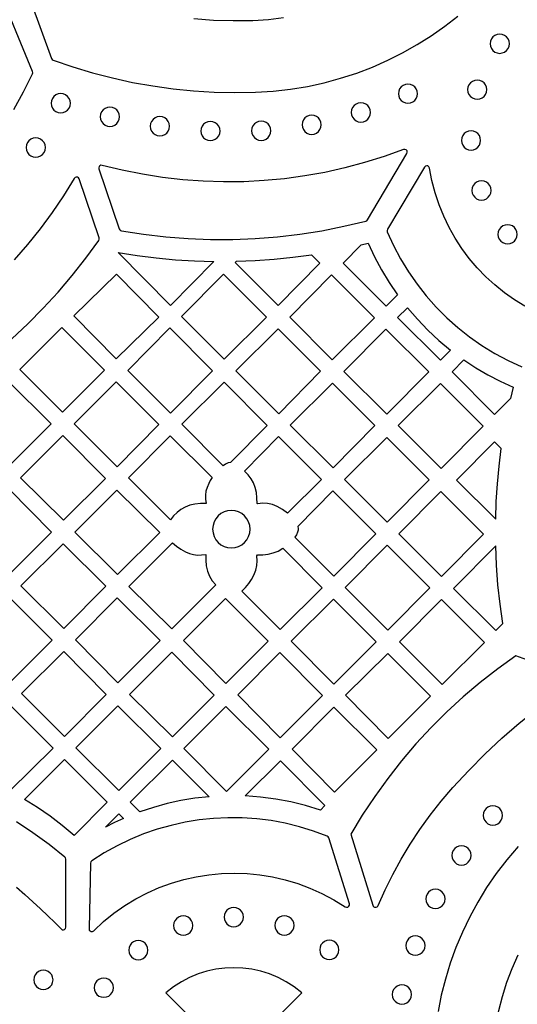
# Model space of a CAD drawing. Header units: millimetres. Extents: x -1176 to 822, y -1617 to -119.
# Tile 67 of 119: x -118 to -31, y -1185 to -1012. Entities that reach past the tile are written whole.
import ezdxf

# ---------------------------------------------------------------- set-up
doc = ezdxf.new("R2010")
doc.units = ezdxf.units.MM
doc.layers.add('pattern', color=5, linetype='Continuous', true_color=0x0000ff)

msp = doc.modelspace()

# ---------------------------------------------------------------- linework, layer by layer
at = {"layer": 'pattern'}
for points in [[(-118.14, -1004.24), (-112.7, -1019.2), (-112.59, -1019.38), (-112.41, -1019.49), (-108.99, -1020.66), (-105.53, -1021.7), (-102.04, -1022.6), (-98.52, -1023.37), (-94.98, -1024), (-91.41, -1024.49), (-87.83, -1024.85), (-84.23, -1025.07), (-80.62, -1025.15), (-77.01, -1025.09), (-73.93, -1024.9), (-70.91, -1024.56), (-67.93, -1024.07), (-65, -1023.43), (-62.12, -1022.66), (-59.31, -1021.74), (-56.56, -1020.69), (-53.88, -1019.51), (-51.27, -1018.2), (-48.73, -1016.77), (-46.28, -1015.22), (-43.91, -1013.56), (-41.62, -1011.79)], [(-119.3, -1028.13), (-117.59, -1025.04), (-116, -1021.87), (-115.94, -1021.68), (-115.99, -1021.48), (-122.31, -1006.22)], [(-72.11, -1012.09), (-74.76, -1012.41), (-77.45, -1012.58), (-80.92, -1012.63), (-84.38, -1012.53), (-87.82, -1012.28)], [(-29.87, -1062.53), (-31.71, -1061.4), (-33.47, -1060.16), (-35.15, -1058.81), (-36.73, -1057.36), (-38.22, -1055.81), (-39.61, -1054.17), (-40.89, -1052.45), (-42.07, -1050.64), (-43.13, -1048.76), (-44.07, -1046.8), (-44.89, -1044.78), (-45.58, -1042.69), (-46.14, -1040.55), (-46.56, -1038.35), (-46.66, -1038.13), (-46.84, -1037.99), (-47.06, -1037.95), (-47.28, -1038.01), (-47.45, -1038.18), (-53.92, -1049.05), (-54, -1049.27), (-53.96, -1049.49), (-52.85, -1051.91), (-51.62, -1054.24), (-50.25, -1056.49), (-48.75, -1058.65), (-47.14, -1060.71), (-45.4, -1062.67), (-43.56, -1064.53), (-41.6, -1066.27), (-39.55, -1067.9), (-37.4, -1069.4), (-35.15, -1070.78), (-32.82, -1072.03), (-30.41, -1073.15)], [(-119.62, -1068.21), (-116.82, -1065.59), (-114.13, -1062.87), (-111.55, -1060.05), (-109.07, -1057.13), (-106.7, -1054.12), (-104.44, -1051.01), (-104.35, -1050.8), (-104.38, -1050.58), (-107.87, -1040.27), (-107.99, -1040.08), (-108.17, -1039.97), (-108.38, -1039.95), (-108.58, -1040.02), (-108.74, -1040.18), (-110.6, -1043.21), (-112.59, -1046.14), (-114.68, -1048.99), (-116.89, -1051.74), (-119.2, -1054.4)], [(-21.23, -1127.42), (-31.46, -1123.65), (-34.63, -1125.93), (-37.71, -1128.33), (-40.68, -1130.86), (-43.55, -1133.49), (-46.3, -1136.24), (-48.94, -1139.1), (-51.47, -1142.06), (-53.88, -1145.12), (-56.16, -1148.28), (-58.32, -1151.53), (-60.35, -1154.88), (-56.47, -1167.32)], [(-55.53, -1167.36), (-54.31, -1164.61), (-52.97, -1161.9), (-51.52, -1159.24), (-49.94, -1156.62), (-48.25, -1154.06), (-46.45, -1151.55), (-44.52, -1149.1), (-42.48, -1146.72), (-39.7, -1143.71), (-36.84, -1140.84), (-33.9, -1138.09), (-30.86, -1135.47), (-27.72, -1132.97), (-24.48, -1130.59), (-21.13, -1128.31)], [(-118.84, -1164.16), (-117.37, -1165.42), (-115.96, -1166.68), (-114.61, -1167.92), (-113.33, -1169.14), (-112.13, -1170.33), (-111.02, -1171.46), (-110.82, -1171.58), (-110.6, -1171.6), (-110.39, -1171.52), (-110.25, -1171.35), (-110.19, -1171.12), (-110.19, -1159.24), (-110.23, -1159.04), (-110.36, -1158.87), (-113.12, -1156.69), (-115.95, -1154.65), (-118.84, -1152.74)], [(-31.08, -1157.01), (-33.05, -1159.34), (-34.89, -1161.75), (-36.58, -1164.22), (-38.13, -1166.76), (-39.54, -1169.36), (-40.81, -1172.01), (-41.94, -1174.71), (-42.94, -1177.45), (-43.79, -1180.23), (-44.5, -1183.04), (-45.07, -1185.87)], [(-30.24, -1218.05), (-31.38, -1215.72), (-32.38, -1213.34), (-33.25, -1210.92), (-33.98, -1208.47), (-34.57, -1205.98), (-35.03, -1203.48), (-35.36, -1200.95), (-35.54, -1198.41), (-35.59, -1195.86), (-35.51, -1193.32), (-35.29, -1190.78), (-34.93, -1188.25), (-34.43, -1185.74), (-33.8, -1183.25), (-33.02, -1180.78), (-32.11, -1178.36), (-31.06, -1175.97)], [(-75.09, -1188.78), (-68.92, -1182.62), (-70.24, -1181.59), (-71.63, -1180.7), (-73.07, -1179.95), (-74.56, -1179.33), (-76.08, -1178.85), (-77.64, -1178.51), (-79.21, -1178.31), (-80.8, -1178.24), (-82.38, -1178.31), (-83.96, -1178.51), (-85.51, -1178.85), (-87.04, -1179.33), (-88.53, -1179.95), (-89.97, -1180.7), (-91.36, -1181.59), (-92.67, -1182.62), (-86.51, -1188.78)]]:
    msp.add_lwpolyline(points, dxfattribs=at)
for points in [[(-35.96, -1016.6), (-35.9, -1017.05), (-35.73, -1017.45), (-35.47, -1017.8), (-35.13, -1018.06), (-34.73, -1018.23), (-34.28, -1018.29), (-33.83, -1018.23), (-33.43, -1018.06), (-33.09, -1017.8), (-32.82, -1017.45), (-32.66, -1017.05), (-32.59, -1016.6), (-32.66, -1016.16), (-32.82, -1015.75), (-33.09, -1015.41), (-33.43, -1015.15), (-33.83, -1014.98), (-34.28, -1014.92), (-34.73, -1014.98), (-35.13, -1015.15), (-35.47, -1015.41), (-35.73, -1015.75), (-35.9, -1016.16)], [(-39.9, -1024.64), (-39.84, -1025.09), (-39.67, -1025.49), (-39.4, -1025.83), (-39.06, -1026.1), (-38.66, -1026.27), (-38.21, -1026.33), (-37.76, -1026.27), (-37.36, -1026.1), (-37.02, -1025.83), (-36.76, -1025.49), (-36.59, -1025.09), (-36.53, -1024.64), (-36.59, -1024.19), (-36.76, -1023.79), (-37.02, -1023.45), (-37.36, -1023.19), (-37.76, -1023.02), (-38.21, -1022.96), (-38.66, -1023.02), (-39.06, -1023.19), (-39.4, -1023.45), (-39.67, -1023.79), (-39.84, -1024.19)], [(-52.02, -1025.35), (-51.96, -1025.79), (-51.79, -1026.2), (-51.53, -1026.54), (-51.19, -1026.8), (-50.78, -1026.97), (-50.34, -1027.03), (-49.89, -1026.97), (-49.49, -1026.8), (-49.14, -1026.54), (-48.88, -1026.2), (-48.71, -1025.79), (-48.65, -1025.35), (-48.71, -1024.9), (-48.88, -1024.49), (-49.14, -1024.15), (-49.49, -1023.89), (-49.89, -1023.72), (-50.34, -1023.66), (-50.78, -1023.72), (-51.19, -1023.89), (-51.53, -1024.15), (-51.79, -1024.49), (-51.96, -1024.9)], [(-112.76, -1027.02), (-112.7, -1027.47), (-112.53, -1027.87), (-112.27, -1028.21), (-111.93, -1028.47), (-111.53, -1028.64), (-111.08, -1028.7), (-110.63, -1028.64), (-110.23, -1028.47), (-109.89, -1028.21), (-109.62, -1027.87), (-109.45, -1027.47), (-109.39, -1027.02), (-109.45, -1026.57), (-109.62, -1026.17), (-109.89, -1025.83), (-110.23, -1025.56), (-110.63, -1025.39), (-111.08, -1025.33), (-111.53, -1025.39), (-111.93, -1025.56), (-112.27, -1025.83), (-112.53, -1026.17), (-112.7, -1026.57)], [(-104.16, -1029.37), (-104.1, -1029.82), (-103.93, -1030.23), (-103.66, -1030.57), (-103.32, -1030.83), (-102.92, -1031), (-102.47, -1031.06), (-102.02, -1031), (-101.62, -1030.83), (-101.28, -1030.57), (-101.02, -1030.23), (-100.85, -1029.82), (-100.79, -1029.37), (-100.85, -1028.93), (-101.02, -1028.52), (-101.28, -1028.18), (-101.62, -1027.92), (-102.02, -1027.75), (-102.47, -1027.69), (-102.92, -1027.75), (-103.32, -1027.92), (-103.66, -1028.18), (-103.93, -1028.52), (-104.1, -1028.93)], [(-60.25, -1028.62), (-60.19, -1029.07), (-60.02, -1029.47), (-59.76, -1029.81), (-59.42, -1030.08), (-59.02, -1030.25), (-58.57, -1030.31), (-58.12, -1030.25), (-57.72, -1030.08), (-57.38, -1029.81), (-57.11, -1029.47), (-56.94, -1029.07), (-56.88, -1028.62), (-56.94, -1028.17), (-57.11, -1027.77), (-57.38, -1027.43), (-57.72, -1027.17), (-58.12, -1027), (-58.57, -1026.94), (-59.02, -1027), (-59.42, -1027.17), (-59.76, -1027.43), (-60.02, -1027.77), (-60.19, -1028.17)], [(-95.42, -1031.04), (-95.36, -1031.49), (-95.19, -1031.89), (-94.92, -1032.23), (-94.58, -1032.5), (-94.18, -1032.67), (-93.73, -1032.73), (-93.28, -1032.67), (-92.88, -1032.5), (-92.54, -1032.23), (-92.28, -1031.89), (-92.11, -1031.49), (-92.05, -1031.04), (-92.11, -1030.59), (-92.28, -1030.19), (-92.54, -1029.85), (-92.88, -1029.58), (-93.28, -1029.41), (-93.73, -1029.35), (-94.18, -1029.41), (-94.58, -1029.58), (-94.92, -1029.85), (-95.19, -1030.19), (-95.36, -1030.59)], [(-68.87, -1030.78), (-68.81, -1031.23), (-68.64, -1031.63), (-68.38, -1031.97), (-68.03, -1032.23), (-67.63, -1032.4), (-67.18, -1032.46), (-66.74, -1032.4), (-66.33, -1032.23), (-65.99, -1031.97), (-65.73, -1031.63), (-65.56, -1031.23), (-65.5, -1030.78), (-65.56, -1030.33), (-65.73, -1029.93), (-65.99, -1029.59), (-66.33, -1029.32), (-66.74, -1029.16), (-67.18, -1029.1), (-67.63, -1029.16), (-68.03, -1029.32), (-68.38, -1029.59), (-68.64, -1029.93), (-68.81, -1030.33)], [(-86.58, -1031.88), (-86.52, -1032.33), (-86.35, -1032.73), (-86.09, -1033.07), (-85.75, -1033.33), (-85.34, -1033.5), (-84.9, -1033.56), (-84.45, -1033.5), (-84.05, -1033.33), (-83.7, -1033.07), (-83.44, -1032.73), (-83.27, -1032.33), (-83.21, -1031.88), (-83.27, -1031.43), (-83.44, -1031.03), (-83.7, -1030.69), (-84.05, -1030.42), (-84.45, -1030.25), (-84.9, -1030.19), (-85.34, -1030.25), (-85.75, -1030.42), (-86.09, -1030.69), (-86.35, -1031.03), (-86.52, -1031.43)], [(-77.7, -1031.82), (-77.64, -1032.27), (-77.47, -1032.67), (-77.2, -1033.01), (-76.86, -1033.28), (-76.46, -1033.45), (-76.01, -1033.51), (-75.56, -1033.45), (-75.16, -1033.28), (-74.82, -1033.01), (-74.55, -1032.67), (-74.38, -1032.27), (-74.32, -1031.82), (-74.38, -1031.37), (-74.55, -1030.97), (-74.82, -1030.63), (-75.16, -1030.37), (-75.56, -1030.2), (-76.01, -1030.14), (-76.46, -1030.2), (-76.86, -1030.37), (-77.2, -1030.63), (-77.47, -1030.97), (-77.64, -1031.37)], [(-117.13, -1034.77), (-117.07, -1035.21), (-116.9, -1035.62), (-116.64, -1035.96), (-116.3, -1036.22), (-115.89, -1036.39), (-115.44, -1036.45), (-115, -1036.39), (-114.6, -1036.22), (-114.25, -1035.96), (-113.99, -1035.62), (-113.82, -1035.21), (-113.76, -1034.77), (-113.82, -1034.32), (-113.99, -1033.91), (-114.25, -1033.57), (-114.6, -1033.31), (-115, -1033.14), (-115.44, -1033.08), (-115.89, -1033.14), (-116.3, -1033.31), (-116.64, -1033.57), (-116.9, -1033.91), (-117.07, -1034.32)], [(-40.99, -1033.52), (-40.93, -1033.97), (-40.76, -1034.37), (-40.5, -1034.71), (-40.15, -1034.98), (-39.75, -1035.15), (-39.3, -1035.21), (-38.86, -1035.15), (-38.45, -1034.98), (-38.11, -1034.71), (-37.85, -1034.37), (-37.68, -1033.97), (-37.62, -1033.52), (-37.68, -1033.07), (-37.85, -1032.67), (-38.11, -1032.33), (-38.45, -1032.07), (-38.86, -1031.9), (-39.3, -1031.84), (-39.75, -1031.9), (-40.15, -1032.07), (-40.5, -1032.33), (-40.76, -1032.67), (-40.93, -1033.07)], [(-100.47, -1049.32), (-96.59, -1049.93), (-92.7, -1050.38), (-88.79, -1050.68), (-84.88, -1050.83), (-80.97, -1050.83), (-77.06, -1050.68), (-73.16, -1050.37), (-69.27, -1049.92), (-65.4, -1049.31), (-61.55, -1048.55), (-57.73, -1047.64), (-57.56, -1047.56), (-57.44, -1047.42), (-50.52, -1035.81), (-50.45, -1035.57), (-50.5, -1035.35), (-50.65, -1035.17), (-50.86, -1035.09), (-51.11, -1035.11), (-54.5, -1036.33), (-57.92, -1037.41), (-61.38, -1038.33), (-64.87, -1039.11), (-68.39, -1039.74), (-71.92, -1040.22), (-75.47, -1040.56), (-79.02, -1040.75), (-82.59, -1040.78), (-86.15, -1040.67), (-89.71, -1040.41), (-93.26, -1040.01), (-96.8, -1039.45), (-100.32, -1038.74), (-103.82, -1037.88), (-104.04, -1037.87), (-104.22, -1037.95), (-104.36, -1038.1), (-104.42, -1038.29), (-104.4, -1038.5), (-100.85, -1049), (-100.76, -1049.16), (-100.64, -1049.26)], [(-39.16, -1042.27), (-39.1, -1042.72), (-38.93, -1043.12), (-38.66, -1043.46), (-38.32, -1043.73), (-37.92, -1043.9), (-37.47, -1043.96), (-37.03, -1043.9), (-36.62, -1043.73), (-36.28, -1043.46), (-36.02, -1043.12), (-35.85, -1042.72), (-35.79, -1042.27), (-35.85, -1041.82), (-36.02, -1041.42), (-36.28, -1041.08), (-36.62, -1040.82), (-37.03, -1040.65), (-37.47, -1040.59), (-37.92, -1040.65), (-38.32, -1040.82), (-38.66, -1041.08), (-38.93, -1041.42), (-39.1, -1041.82)], [(-34.59, -1049.95), (-34.53, -1050.4), (-34.36, -1050.8), (-34.1, -1051.14), (-33.76, -1051.4), (-33.36, -1051.57), (-32.91, -1051.63), (-32.46, -1051.57), (-32.06, -1051.4), (-31.72, -1051.14), (-31.45, -1050.8), (-31.28, -1050.4), (-31.22, -1049.95), (-31.28, -1049.5), (-31.45, -1049.1), (-31.72, -1048.76), (-32.06, -1048.49), (-32.46, -1048.32), (-32.91, -1048.26), (-33.36, -1048.32), (-33.76, -1048.49), (-34.1, -1048.76), (-34.36, -1049.1), (-34.53, -1049.5)], [(-58.51, -1051.81), (-57.28, -1051.5), (-56.18, -1053.86), (-54.97, -1056.14), (-53.63, -1058.36), (-52.17, -1060.51), (-54.14, -1062.5), (-61.66, -1054.99)], [(-101.03, -1053.13), (-97.7, -1053.66), (-94.36, -1054.08), (-91.02, -1054.39), (-87.66, -1054.6), (-84.28, -1054.7), (-91.89, -1062.37)], [(-80.35, -1054.67), (-77.05, -1054.54), (-73.77, -1054.3), (-70.49, -1053.96), (-67.22, -1053.51), (-65.73, -1055.01), (-73.06, -1062.42), (-80.58, -1054.9)], [(-101.35, -1056.89), (-108.79, -1064.19), (-101.36, -1071.71), (-93.91, -1064.41)], [(-75.08, -1064.45), (-82.49, -1071.79), (-89.93, -1064.35), (-82.59, -1056.93)], [(-56.18, -1064.55), (-63.59, -1071.89), (-71.03, -1064.45), (-63.69, -1057.04)], [(-42.87, -1070.2), (-44.66, -1071.98), (-52.14, -1064.5), (-50.41, -1062.79), (-48.68, -1064.8), (-46.85, -1066.71), (-44.92, -1068.5)], [(-110.75, -1081.07), (-118.24, -1073.58), (-110.86, -1066.27), (-103.4, -1073.73)], [(-99.33, -1073.74), (-91.99, -1066.33), (-84.52, -1073.81), (-91.85, -1081.22)], [(-80.46, -1073.81), (-73.05, -1066.47), (-65.61, -1073.91), (-72.95, -1081.32)], [(-46.71, -1074.01), (-54.05, -1081.42), (-61.53, -1073.95), (-54.19, -1066.54)], [(-32.41, -1078.66), (-35.18, -1081.46), (-42.61, -1074.02), (-40.54, -1071.93), (-38.48, -1073.28), (-36.36, -1074.53), (-34.18, -1075.66), (-31.94, -1076.68)], [(-120.13, -1090.49), (-127.59, -1083.03), (-120.25, -1075.63), (-112.75, -1083.12)], [(-108.74, -1083.08), (-101.36, -1075.77), (-93.91, -1083.21), (-101.23, -1090.59)], [(-81.39, -1089.84), (-81.78, -1089.93), (-82.24, -1090.14), (-82.65, -1090.42), (-89.91, -1083.17), (-82.5, -1075.83), (-74.97, -1083.36)], [(-63.55, -1075.97), (-56.11, -1083.41), (-63.45, -1090.82), (-70.96, -1083.31)], [(-52.06, -1083.41), (-44.65, -1076.07), (-37.21, -1083.51), (-44.55, -1090.92)], [(-110.73, -1085.11), (-103.27, -1092.64), (-110.6, -1099.97), (-118.1, -1092.55)], [(-85.19, -1093.52), (-85.49, -1094.21), (-85.68, -1094.9), (-85.76, -1095.59), (-85.75, -1096.3), (-85.64, -1097.04), (-86.64, -1097.04), (-87.64, -1097.15), (-88.49, -1097.35), (-89.29, -1097.66), (-90.04, -1098.07), (-90.73, -1098.58), (-91.34, -1099.18), (-91.88, -1099.86), (-99.23, -1092.57), (-91.92, -1085.2), (-84.61, -1092.5), (-84.92, -1093)], [(-71.42, -1098.73), (-72.29, -1098.09), (-73.22, -1097.57), (-74.06, -1097.23), (-74.89, -1097.04), (-75.75, -1097), (-76.64, -1097.1), (-76.74, -1097.01), (-76.75, -1096.06), (-76.86, -1095.12), (-77.05, -1094.22), (-77.35, -1093.42), (-77.76, -1092.69), (-78.29, -1092.01), (-78.94, -1091.36), (-72.98, -1085.34), (-65.48, -1092.84)], [(-61.46, -1092.81), (-54.05, -1085.47), (-46.61, -1092.91), (-53.95, -1100.32)], [(-34.99, -1099.8), (-34.88, -1096.68), (-34.68, -1093.58), (-34.39, -1090.49), (-34.01, -1087.39), (-35.18, -1086.22), (-41.85, -1092.94)], [(-120.11, -1094.52), (-112.67, -1102.03), (-120.04, -1109.41), (-127.49, -1101.9)], [(-108.64, -1102.05), (-101.26, -1094.68), (-93.77, -1102.1), (-101.15, -1109.47)], [(-69.61, -1101.04), (-69.54, -1101.38), (-69.54, -1101.71), (-69.64, -1102.04), (-69.85, -1102.51), (-70.13, -1102.94), (-63.3, -1109.76), (-55.96, -1102.35), (-63.48, -1094.84)], [(-44.45, -1109.82), (-51.92, -1102.34), (-44.59, -1094.93), (-37.11, -1102.41)], [(-84.51, -1101.53), (-84.44, -1102.19), (-84.25, -1102.8), (-83.95, -1103.36), (-83.55, -1103.84), (-83.06, -1104.24), (-82.51, -1104.55), (-81.89, -1104.74), (-81.23, -1104.8), (-80.57, -1104.74), (-79.96, -1104.55), (-79.4, -1104.24), (-78.92, -1103.84), (-78.52, -1103.36), (-78.22, -1102.8), (-78.02, -1102.19), (-77.96, -1101.53), (-78.02, -1100.87), (-78.22, -1100.25), (-78.52, -1099.7), (-78.92, -1099.21), (-79.4, -1098.81), (-79.96, -1098.51), (-80.57, -1098.32), (-81.23, -1098.25), (-81.89, -1098.32), (-82.51, -1098.51), (-83.06, -1098.81), (-83.55, -1099.21), (-83.95, -1099.7), (-84.25, -1100.25), (-84.44, -1100.87)], [(-91.53, -1103.9), (-90.82, -1104.51), (-90.06, -1105.04), (-89.24, -1105.49), (-88.55, -1105.78), (-87.86, -1105.97), (-87.18, -1106.06), (-86.47, -1106.04), (-85.72, -1105.93), (-85.72, -1106.94), (-85.61, -1107.94), (-85.39, -1108.88), (-85.05, -1109.74), (-84.57, -1110.53), (-83.95, -1111.28), (-91.65, -1118.97), (-99.16, -1111.53)], [(-118.04, -1111.45), (-110.65, -1104.06), (-103.19, -1111.52), (-110.55, -1118.87)], [(-79.4, -1112.34), (-78.76, -1111.72), (-78.19, -1111.05), (-77.7, -1110.32), (-77.27, -1109.54), (-76.94, -1108.71), (-76.75, -1107.9), (-76.7, -1107.06), (-76.8, -1106.18), (-76.64, -1106.02), (-75.73, -1106.01), (-74.82, -1105.91), (-73.91, -1105.69), (-73.06, -1105.35), (-72.25, -1104.87), (-65.33, -1111.78), (-72.71, -1119.09)], [(-53.99, -1104.33), (-46.51, -1111.81), (-53.85, -1119.21), (-61.32, -1111.74)], [(-34.98, -1104.41), (-42.38, -1111.89), (-34.99, -1119.27), (-33.76, -1118.02), (-34.23, -1114.63), (-34.59, -1111.24), (-34.84, -1107.83)], [(-127.4, -1120.81), (-120.05, -1113.46), (-112.59, -1120.91), (-119.94, -1128.26)], [(-93.67, -1121), (-101.08, -1128.41), (-108.52, -1120.89), (-101.18, -1113.56)], [(-82.28, -1113.66), (-74.77, -1121.1), (-82.18, -1128.51), (-89.62, -1121)], [(-70.74, -1121.09), (-63.35, -1113.76), (-55.89, -1121.22), (-63.28, -1128.61)], [(-44.48, -1113.83), (-36.97, -1121.34), (-44.38, -1128.68), (-51.82, -1121.24)], [(-117.92, -1130.29), (-110.55, -1122.92), (-103.11, -1130.43), (-110.44, -1137.76)], [(-84.21, -1130.53), (-91.55, -1137.87), (-99.06, -1130.43), (-91.65, -1123.02)], [(-72.75, -1123.12), (-65.31, -1130.64), (-72.68, -1138.01), (-80.12, -1130.5)], [(-46.39, -1130.72), (-53.78, -1138.11), (-61.24, -1130.58), (-53.85, -1123.26)], [(-127.63, -1140.07), (-119.94, -1132.31), (-112.42, -1139.83), (-120.02, -1147.34), (-122.6, -1146.04), (-125.25, -1144.86), (-126.39, -1142.44)], [(-101.08, -1132.45), (-93.57, -1139.89), (-100.94, -1147.26), (-108.42, -1139.78)], [(-74.67, -1140), (-82.08, -1147.4), (-89.52, -1139.89), (-82.18, -1132.56)], [(-63.18, -1147.51), (-70.62, -1140), (-63.28, -1132.66), (-55.77, -1140.1)], [(-117.43, -1148.8), (-110.44, -1141.81), (-102.96, -1149.28), (-108.75, -1155.08), (-110.82, -1153.37), (-112.95, -1151.75), (-115.16, -1150.23)], [(-85.13, -1148.32), (-87.62, -1148.6), (-90.06, -1149), (-92.47, -1149.53), (-94.85, -1150.19), (-97.22, -1150.97), (-98.91, -1149.28), (-91.54, -1141.91)], [(-65.66, -1150.67), (-68.25, -1149.87), (-70.85, -1149.23), (-73.47, -1148.74), (-76.12, -1148.39), (-78.82, -1148.19), (-72.64, -1142.02), (-64.87, -1149.87)], [(-37.17, -1151.59), (-37.11, -1152.04), (-36.94, -1152.44), (-36.68, -1152.79), (-36.34, -1153.05), (-35.93, -1153.22), (-35.48, -1153.28), (-35.04, -1153.22), (-34.63, -1153.05), (-34.29, -1152.79), (-34.03, -1152.44), (-33.86, -1152.04), (-33.8, -1151.59), (-33.86, -1151.15), (-34.03, -1150.74), (-34.29, -1150.4), (-34.63, -1150.14), (-35.04, -1149.97), (-35.48, -1149.91), (-35.93, -1149.97), (-36.34, -1150.14), (-36.68, -1150.4), (-36.94, -1150.74), (-37.11, -1151.15)], [(-64.46, -1155.23), (-66.87, -1154.33), (-69.32, -1153.58), (-71.8, -1152.97), (-74.29, -1152.51), (-76.8, -1152.2), (-79.32, -1152.03), (-81.83, -1152), (-84.34, -1152.12), (-86.84, -1152.38), (-89.32, -1152.79), (-91.78, -1153.33), (-94.2, -1154.02), (-96.59, -1154.84), (-98.94, -1155.81), (-101.23, -1156.91), (-103.47, -1158.16), (-105.65, -1159.54), (-105.81, -1159.7), (-105.86, -1159.93), (-106.13, -1171.4), (-106.08, -1171.64), (-105.94, -1171.8), (-105.74, -1171.89), (-105.52, -1171.88), (-105.31, -1171.76), (-103.58, -1170.16), (-101.77, -1168.7), (-99.88, -1167.37), (-97.92, -1166.18), (-95.91, -1165.13), (-93.84, -1164.22), (-91.72, -1163.45), (-89.57, -1162.81), (-87.38, -1162.32), (-85.17, -1161.96), (-82.94, -1161.75), (-80.71, -1161.68), (-78.47, -1161.76), (-76.23, -1161.98), (-74.01, -1162.34), (-71.81, -1162.84), (-69.63, -1163.5), (-67.48, -1164.3), (-65.38, -1165.24), (-63.32, -1166.34), (-61.32, -1167.58), (-61.09, -1167.66), (-60.86, -1167.63), (-60.68, -1167.49), (-60.58, -1167.29), (-60.59, -1167.04), (-64.18, -1155.53), (-64.28, -1155.34)], [(-103.25, -1153.62), (-100.94, -1151.31), (-100.12, -1152.12), (-101.7, -1152.85)], [(-42.65, -1158.59), (-42.59, -1159.04), (-42.42, -1159.44), (-42.16, -1159.78), (-41.82, -1160.05), (-41.42, -1160.22), (-40.97, -1160.28), (-40.52, -1160.22), (-40.12, -1160.05), (-39.78, -1159.78), (-39.51, -1159.44), (-39.34, -1159.04), (-39.28, -1158.59), (-39.34, -1158.14), (-39.51, -1157.74), (-39.78, -1157.4), (-40.12, -1157.14), (-40.52, -1156.97), (-40.97, -1156.91), (-41.42, -1156.97), (-41.82, -1157.14), (-42.16, -1157.4), (-42.42, -1157.74), (-42.59, -1158.14)], [(-47.21, -1166.2), (-47.15, -1166.65), (-46.98, -1167.05), (-46.72, -1167.39), (-46.38, -1167.66), (-45.98, -1167.83), (-45.53, -1167.89), (-45.08, -1167.83), (-44.68, -1167.66), (-44.34, -1167.39), (-44.07, -1167.05), (-43.9, -1166.65), (-43.84, -1166.2), (-43.9, -1165.75), (-44.07, -1165.35), (-44.34, -1165.01), (-44.68, -1164.75), (-45.08, -1164.58), (-45.53, -1164.52), (-45.98, -1164.58), (-46.38, -1164.75), (-46.72, -1165.01), (-46.98, -1165.35), (-47.15, -1165.75)], [(-82.51, -1169.37), (-82.45, -1169.82), (-82.28, -1170.22), (-82.01, -1170.56), (-81.67, -1170.83), (-81.27, -1171), (-80.82, -1171.06), (-80.37, -1171), (-79.97, -1170.83), (-79.63, -1170.56), (-79.36, -1170.22), (-79.19, -1169.82), (-79.13, -1169.37), (-79.19, -1168.93), (-79.36, -1168.52), (-79.63, -1168.18), (-79.97, -1167.92), (-80.37, -1167.75), (-80.82, -1167.69), (-81.27, -1167.75), (-81.67, -1167.92), (-82.01, -1168.18), (-82.28, -1168.52), (-82.45, -1168.93)], [(-91.33, -1170.86), (-91.27, -1171.31), (-91.1, -1171.71), (-90.83, -1172.05), (-90.49, -1172.32), (-90.09, -1172.48), (-89.64, -1172.55), (-89.19, -1172.48), (-88.79, -1172.32), (-88.45, -1172.05), (-88.19, -1171.71), (-88.02, -1171.31), (-87.96, -1170.86), (-88.02, -1170.41), (-88.19, -1170.01), (-88.45, -1169.67), (-88.79, -1169.41), (-89.19, -1169.24), (-89.64, -1169.18), (-90.09, -1169.24), (-90.49, -1169.41), (-90.83, -1169.67), (-91.1, -1170.01), (-91.27, -1170.41)], [(-73.64, -1170.84), (-73.58, -1171.28), (-73.41, -1171.69), (-73.15, -1172.03), (-72.81, -1172.29), (-72.41, -1172.46), (-71.96, -1172.52), (-71.51, -1172.46), (-71.11, -1172.29), (-70.77, -1172.03), (-70.5, -1171.69), (-70.33, -1171.28), (-70.27, -1170.84), (-70.33, -1170.39), (-70.5, -1169.99), (-70.77, -1169.64), (-71.11, -1169.38), (-71.51, -1169.21), (-71.96, -1169.15), (-72.41, -1169.21), (-72.81, -1169.38), (-73.15, -1169.64), (-73.41, -1169.99), (-73.58, -1170.39)], [(-50.72, -1174.36), (-50.66, -1174.81), (-50.49, -1175.21), (-50.23, -1175.55), (-49.88, -1175.82), (-49.48, -1175.99), (-49.03, -1176.05), (-48.59, -1175.99), (-48.18, -1175.82), (-47.84, -1175.55), (-47.58, -1175.21), (-47.41, -1174.81), (-47.35, -1174.36), (-47.41, -1173.91), (-47.58, -1173.51), (-47.84, -1173.17), (-48.18, -1172.91), (-48.59, -1172.74), (-49.03, -1172.68), (-49.48, -1172.74), (-49.88, -1172.91), (-50.23, -1173.17), (-50.49, -1173.51), (-50.66, -1173.91)], [(-99.19, -1175.16), (-99.13, -1175.6), (-98.96, -1176.01), (-98.69, -1176.35), (-98.35, -1176.61), (-97.95, -1176.78), (-97.5, -1176.84), (-97.05, -1176.78), (-96.65, -1176.61), (-96.31, -1176.35), (-96.05, -1176.01), (-95.88, -1175.6), (-95.82, -1175.16), (-95.88, -1174.71), (-96.05, -1174.3), (-96.31, -1173.96), (-96.65, -1173.7), (-97.05, -1173.53), (-97.5, -1173.47), (-97.95, -1173.53), (-98.35, -1173.7), (-98.69, -1173.96), (-98.96, -1174.3), (-99.13, -1174.71)], [(-65.78, -1175.1), (-65.72, -1175.55), (-65.55, -1175.95), (-65.29, -1176.3), (-64.95, -1176.56), (-64.55, -1176.73), (-64.1, -1176.79), (-63.65, -1176.73), (-63.25, -1176.56), (-62.91, -1176.3), (-62.64, -1175.95), (-62.47, -1175.55), (-62.41, -1175.1), (-62.47, -1174.66), (-62.64, -1174.25), (-62.91, -1173.91), (-63.25, -1173.65), (-63.65, -1173.48), (-64.1, -1173.42), (-64.55, -1173.48), (-64.95, -1173.65), (-65.29, -1173.91), (-65.55, -1174.25), (-65.72, -1174.66)], [(-115.8, -1180.35), (-115.74, -1180.79), (-115.57, -1181.2), (-115.31, -1181.54), (-114.97, -1181.8), (-114.57, -1181.97), (-114.12, -1182.03), (-113.67, -1181.97), (-113.27, -1181.8), (-112.93, -1181.54), (-112.66, -1181.2), (-112.49, -1180.79), (-112.43, -1180.35), (-112.49, -1179.9), (-112.66, -1179.5), (-112.93, -1179.16), (-113.27, -1178.89), (-113.67, -1178.72), (-114.12, -1178.66), (-114.57, -1178.72), (-114.97, -1178.89), (-115.31, -1179.16), (-115.57, -1179.5), (-115.74, -1179.9)], [(-105.23, -1181.73), (-105.17, -1182.17), (-105, -1182.58), (-104.74, -1182.92), (-104.4, -1183.18), (-103.99, -1183.35), (-103.54, -1183.41), (-103.1, -1183.35), (-102.69, -1183.18), (-102.35, -1182.92), (-102.09, -1182.58), (-101.92, -1182.17), (-101.86, -1181.73), (-101.92, -1181.28), (-102.09, -1180.88), (-102.35, -1180.53), (-102.69, -1180.27), (-103.1, -1180.1), (-103.54, -1180.04), (-103.99, -1180.1), (-104.4, -1180.27), (-104.74, -1180.53), (-105, -1180.88), (-105.17, -1181.28)], [(-53.08, -1182.92), (-53.02, -1183.37), (-52.85, -1183.77), (-52.58, -1184.11), (-52.24, -1184.38), (-51.84, -1184.55), (-51.39, -1184.61), (-50.95, -1184.55), (-50.54, -1184.38), (-50.2, -1184.11), (-49.94, -1183.77), (-49.77, -1183.37), (-49.71, -1182.92), (-49.77, -1182.48), (-49.94, -1182.07), (-50.2, -1181.73), (-50.54, -1181.47), (-50.95, -1181.3), (-51.39, -1181.24), (-51.84, -1181.3), (-52.24, -1181.47), (-52.58, -1181.73), (-52.85, -1182.07), (-53.02, -1182.48)]]:
    msp.add_lwpolyline(points, close=True, dxfattribs=at)
msp.add_arc((-56, -1167.17, 690.51), 0.5, 197.2999, 337.2023, dxfattribs=at)

doc.saveas('drawing.dxf')
